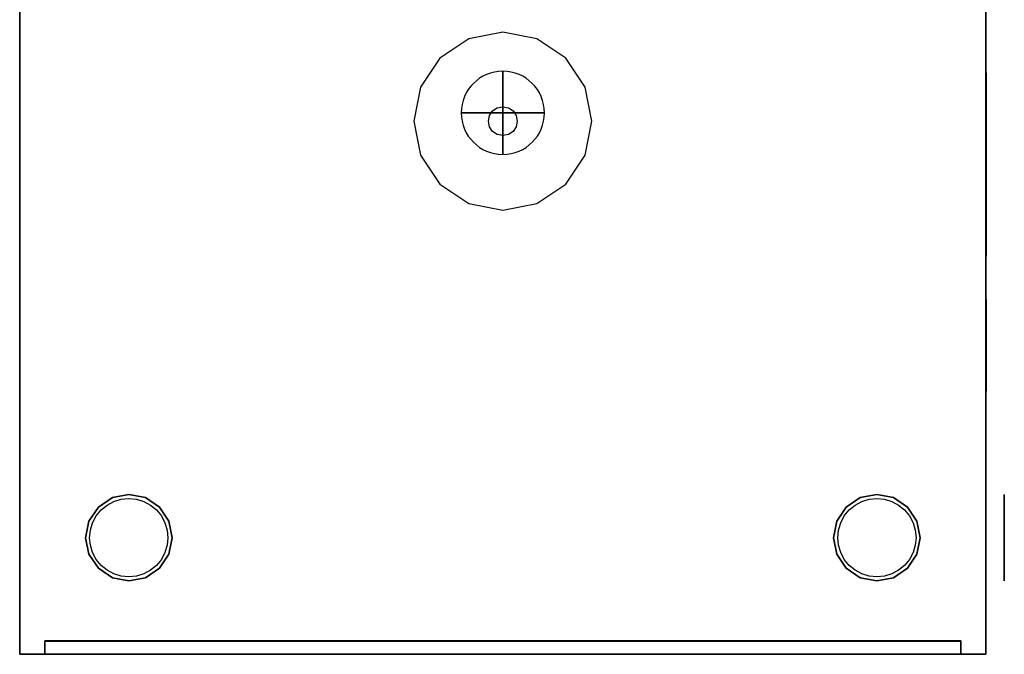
# Model space of a CAD drawing. Header units: millimetres. Extents: x -791 to 301, y -325 to 415.
# Tile 2 of 3: x -290 to 301, y -325 to 56. Entities that reach past the tile are written whole.
import ezdxf

# ---------------------------------------------------------------- set-up
doc = ezdxf.new("R2010")
doc.units = ezdxf.units.MM
for name, color, linetype in [('KF_NOMOS_XLS_GRAVITY', 5, 'Continuous'), ('KF_NOMOS_XLS_SPEAKDETAIL', 250, 'Continuous'), ('KF_NOMOS_XLS_SPEAKER', 253, 'Continuous')]:
    doc.layers.add(name, color=color, linetype=linetype)

# ---------------------------------------------------------------- blocks, each defined once
blk = doc.blocks.new('KF_NOMOS_XLS_3D')
at = {"layer": 'Defpoints', "extrusion": (1, 0, -2e-16)}
blk.add_point((-478.32, 211.57, 405.5), dxfattribs=at)
at = {"layer": 'Defpoints'}
for p in [(0, 0), (-510.6, 0, 525.5), (0, 0, 587.1), (76.5, 0, 525.5), (76.5, 0, 525.5)]:
    blk.add_point(p, dxfattribs=at)
at = {"layer": 'KF_NOMOS_XLS_GRAVITY', "extrusion": (0, 0, -1)}
blk.add_circle((224.5, 255, -301), 25, dxfattribs=at)
at = {"layer": 'KF_NOMOS_XLS_GRAVITY', "extrusion": (-1, 0, 0)}
blk.add_circle((-255, 301, 224.5), 25, dxfattribs=at)
at = {"layer": 'KF_NOMOS_XLS_GRAVITY', "extrusion": (0, 1, 0)}
blk.add_circle((224.5, 301, 255), 25, dxfattribs=at)
at = {"layer": 'KF_NOMOS_XLS_SPEAKDETAIL'}
for points, invisible_edges in [([(-224.5, 258.65, 591.1), (-224.5, 303.5, 591.1), (-244.97, 299.43, 591.1), (-227.81, 257.99, 591.1)], 5), ([(-221.19, 257.99, 591.1), (-204.03, 299.43, 591.1), (-224.5, 303.5, 591.1), (-224.5, 258.65, 591.1)], 5), ([(-227.81, 257.99, 591.1), (-244.97, 299.43, 591.1), (-262.33, 287.83, 591.1), (-230.61, 256.11, 591.1)], 5), ([(-218.39, 256.11, 591.1), (-186.67, 287.83, 591.1), (-204.03, 299.43, 591.1), (-221.19, 257.99, 591.1)], 5), ([(-230.61, 256.11, 591.1), (-262.33, 287.83, 591.1), (-273.93, 270.47, 591.1), (-232.49, 253.31, 591.1)], 5), ([(-216.51, 253.31, 591.1), (-175.07, 270.47, 591.1), (-186.67, 287.83, 591.1), (-218.39, 256.11, 591.1)], 5), ([(65.6, 185.22, 308.42), (65.6, 275.72, 315.54), (65.6, 279, 301), (65.6, 185.22, 301)], 13), ([(65.6, 185.22, 301), (65.6, 279, 301), (65.6, 275.72, 286.46), (65.6, 185.22, 293.58)], 13), ([(65.6, 185.22, 315.84), (65.6, 267.31, 327.92), (65.6, 275.72, 315.54), (65.6, 185.22, 308.42)], 13), ([(65.6, 185.22, 293.58), (65.6, 275.72, 286.46), (65.6, 267.31, 274.08), (65.6, 185.22, 286.16)], 13), ([(-232.49, 253.31, 591.1), (-273.93, 270.47, 591.1), (-278, 250, 591.1), (-233.15, 250, 591.1)], 5), ([(-215.85, 250, 591.1), (-171, 250, 591.1), (-175.07, 270.47, 591.1), (-216.51, 253.31, 591.1)], 5), ([(65.6, 185.22, 323.25), (65.6, 255.98, 337.73), (65.6, 267.31, 327.92), (65.6, 185.22, 315.84)], 13), ([(65.6, 185.22, 286.16), (65.6, 267.31, 274.08), (65.6, 255.98, 264.27), (65.6, 185.22, 278.75)], 13), ([(65.6, 185.22, 330.67), (65.6, 243.05, 345.37), (65.6, 255.98, 337.73), (65.6, 185.22, 323.25)], 13), ([(65.6, 185.22, 278.75), (65.6, 255.98, 264.27), (65.6, 243.05, 256.63), (65.6, 185.22, 271.33)], 13), ([(-233.15, 250, 591.1), (-278, 250, 591.1), (-273.93, 229.53, 591.1), (-232.49, 246.69, 591.1)], 5), ([(-216.51, 246.69, 591.1), (-175.07, 229.53, 591.1), (-171, 250, 591.1), (-215.85, 250, 591.1)], 5), ([(-232.49, 246.69, 591.1), (-273.93, 229.53, 591.1), (-262.33, 212.17, 591.1), (-230.61, 243.89, 591.1)], 5), ([(-230.61, 243.89, 591.1), (-262.33, 212.17, 591.1), (-244.97, 200.57, 591.1), (-227.81, 242.01, 591.1)], 5), ([(-221.19, 242.01, 591.1), (-204.03, 200.57, 591.1), (-186.67, 212.17, 591.1), (-218.39, 243.89, 591.1)], 5), ([(-218.39, 243.89, 591.1), (-186.67, 212.17, 591.1), (-175.07, 229.53, 591.1), (-216.51, 246.69, 591.1)], 5), ([(65.6, 185.22, 338.09), (65.6, 229.22, 351.21), (65.6, 243.05, 345.37), (65.6, 185.22, 330.67)], 13), ([(65.6, 185.22, 271.33), (65.6, 243.05, 256.63), (65.6, 229.22, 250.79), (65.6, 185.22, 263.91)], 13), ([(-227.81, 242.01, 591.1), (-244.97, 200.57, 591.1), (-224.5, 196.5, 591.1), (-224.5, 241.35, 591.1)], 5), ([(-224.5, 241.35, 591.1), (-224.5, 196.5, 591.1), (-204.03, 200.57, 591.1), (-221.19, 242.01, 591.1)], 5), ([(65.6, 185.22, 345.51), (65.6, 214.84, 355.54), (65.6, 229.22, 351.21), (65.6, 185.22, 338.09)], 13), ([(65.6, 185.22, 263.91), (65.6, 229.22, 250.79), (65.6, 214.84, 246.46), (65.6, 185.22, 256.49)], 13), ([(65.6, 185.22, 352.93), (65.6, 200.13, 358.55), (65.6, 214.84, 355.54), (65.6, 185.22, 345.51)], 13), ([(65.6, 185.22, 256.49), (65.6, 214.84, 246.46), (65.6, 200.13, 243.45), (65.6, 185.22, 249.07)], 13), ([(65.6, 185.22, 360.34), (65.6, 200.13, 358.55), (65.6, 185.22, 352.93)], 14), ([(65.6, 185.22, 249.07), (65.6, 200.13, 243.45), (65.6, 185.22, 241.66)], 13), ([(65.6, 185.22, 241.66), (65.6, 176.87, 243.41), (65.6, 185.22, 249.07)], 14), ([(65.6, 185.22, 249.07), (65.6, 176.87, 243.41), (65.6, 170.83, 249.43), (65.6, 185.22, 256.49)], 13), ([(65.6, 185.22, 256.49), (65.6, 170.83, 249.43), (65.6, 169, 257.77), (65.6, 185.22, 263.91)], 13), ([(65.6, 185.22, 263.91), (65.6, 169, 257.77), (65.6, 169, 266.41), (65.6, 185.22, 271.33)], 13), ([(65.6, 185.22, 271.33), (65.6, 169, 266.41), (65.6, 169, 275.06), (65.6, 185.22, 278.75)], 13), ([(65.6, 185.22, 278.75), (65.6, 169, 275.06), (65.6, 169, 283.71), (65.6, 185.22, 286.16)], 13), ([(65.6, 185.22, 286.16), (65.6, 169, 283.71), (65.6, 169, 292.35), (65.6, 185.22, 293.58)], 13), ([(65.6, 185.22, 293.58), (65.6, 169, 292.35), (65.6, 169, 301), (65.6, 185.22, 301)], 13), ([(65.6, 185.22, 301), (65.6, 169, 301), (65.6, 169, 309.65), (65.6, 185.22, 308.42)], 13), ([(65.6, 185.22, 308.42), (65.6, 169, 309.65), (65.6, 169, 318.29), (65.6, 185.22, 315.84)], 13), ([(65.6, 185.22, 315.84), (65.6, 169, 318.29), (65.6, 169, 326.94), (65.6, 185.22, 323.25)], 13), ([(65.6, 185.22, 323.25), (65.6, 169, 326.94), (65.6, 169, 335.59), (65.6, 185.22, 330.67)], 13), ([(65.6, 185.22, 330.67), (65.6, 169, 335.59), (65.6, 169, 344.23), (65.6, 185.22, 338.09)], 13), ([(65.6, 185.22, 338.09), (65.6, 169, 344.23), (65.6, 170.83, 352.57), (65.6, 185.22, 345.51)], 13), ([(65.6, 185.22, 345.51), (65.6, 170.83, 352.57), (65.6, 176.87, 358.59), (65.6, 185.22, 352.93)], 13), ([(65.6, 185.22, 352.93), (65.6, 176.87, 358.59), (65.6, 185.22, 360.34)], 13), ([(65.6, 142.68, 256.22), (65.6, 121.77, 266.41), (65.6, 121.77, 273.32), (65.6, 143, 265.16)], 7), ([(65.6, 143, 265.16), (65.6, 121.77, 273.32), (65.6, 121.77, 280.24), (65.6, 143, 274.12)], 7), ([(65.6, 143, 274.12), (65.6, 121.77, 280.24), (65.6, 121.77, 287.16), (65.6, 143, 283.08)], 7), ([(65.6, 143, 283.08), (65.6, 121.77, 287.16), (65.6, 121.77, 294.08), (65.6, 143, 292.04)], 7), ([(65.6, 143, 292.04), (65.6, 121.77, 294.08), (65.6, 121.77, 301), (65.6, 143, 301)], 7), ([(65.6, 143, 301), (65.6, 121.77, 301), (65.6, 121.77, 307.92), (65.6, 143, 309.96)], 7), ([(65.6, 143, 309.96), (65.6, 121.77, 307.92), (65.6, 121.77, 314.84), (65.6, 143, 318.92)], 7), ([(65.6, 143, 318.92), (65.6, 121.77, 314.84), (65.6, 121.77, 321.76), (65.6, 143, 327.88)], 7), ([(65.6, 143, 327.88), (65.6, 121.77, 321.76), (65.6, 121.77, 328.68), (65.6, 143, 336.84)], 7), ([(65.6, 143, 336.84), (65.6, 121.77, 328.68), (65.6, 121.77, 335.59), (65.6, 142.68, 345.78)], 7), ([(65.6, 138.41, 248.49), (65.6, 121.77, 259.49), (65.6, 121.77, 266.41), (65.6, 142.68, 256.22)], 7), ([(65.6, 142.68, 345.78), (65.6, 121.77, 335.59), (65.6, 121.77, 342.51), (65.6, 138.41, 353.51)], 7), ([(65.6, 130.53, 244.51), (65.6, 121.77, 252.57), (65.6, 121.77, 259.49), (65.6, 138.41, 248.49)], 7), ([(65.6, 138.41, 353.51), (65.6, 121.77, 342.51), (65.6, 121.77, 349.43), (65.6, 130.53, 357.49)], 7), ([(65.6, 121.77, 245.65), (65.6, 121.77, 252.57), (65.6, 130.53, 244.51)], 7), ([(65.6, 130.53, 357.49), (65.6, 121.77, 349.43), (65.6, 121.77, 356.35)], 7), ([(65.6, 121.77, 356.35), (65.6, 121.77, 349.43), (65.6, 114.31, 352.19)], 7), ([(65.6, 114.31, 352.19), (65.6, 121.77, 349.43), (65.6, 121.77, 342.51), (65.6, 107.58, 346.9)], 7), ([(65.6, 107.58, 346.9), (65.6, 121.77, 342.51), (65.6, 121.77, 335.59), (65.6, 101.73, 340.67)], 7), ([(65.6, 101.73, 340.67), (65.6, 121.77, 335.59), (65.6, 121.77, 328.68), (65.6, 96.85, 333.65)], 7), ([(65.6, 96.85, 333.65), (65.6, 121.77, 328.68), (65.6, 121.77, 321.76), (65.6, 93.01, 326.01)], 7), ([(65.6, 93.01, 326.01), (65.6, 121.77, 321.76), (65.6, 121.77, 314.84), (65.6, 90.23, 317.92)], 7), ([(65.6, 90.23, 317.92), (65.6, 121.77, 314.84), (65.6, 121.77, 307.92), (65.6, 88.56, 309.53)], 7), ([(65.6, 88.56, 309.53), (65.6, 121.77, 307.92), (65.6, 121.77, 301), (65.6, 88, 301)], 7), ([(65.6, 88, 301), (65.6, 121.77, 301), (65.6, 121.77, 294.08), (65.6, 88.56, 292.47)], 7), ([(65.6, 88.56, 292.47), (65.6, 121.77, 294.08), (65.6, 121.77, 287.16), (65.6, 90.23, 284.08)], 7), ([(65.6, 90.23, 284.08), (65.6, 121.77, 287.16), (65.6, 121.77, 280.24), (65.6, 93.01, 275.99)], 7), ([(65.6, 93.01, 275.99), (65.6, 121.77, 280.24), (65.6, 121.77, 273.32), (65.6, 96.85, 268.35)], 7), ([(65.6, 96.85, 268.35), (65.6, 121.77, 273.32), (65.6, 121.77, 266.41), (65.6, 101.73, 261.33)], 7), ([(65.6, 101.73, 261.33), (65.6, 121.77, 266.41), (65.6, 121.77, 259.49), (65.6, 107.58, 255.1)], 7), ([(65.6, 107.58, 255.1), (65.6, 121.77, 259.49), (65.6, 121.77, 252.57), (65.6, 114.31, 249.81)], 7), ([(65.6, 114.31, 249.81), (65.6, 121.77, 252.57), (65.6, 121.77, 245.65)], 7), ([(-458.85, 24.02), (-458.85, 24.02, 11), (-467.28, 18.38, 11), (-467.28, 18.38)], 5), ([(-455.4, 0), (-458.85, 24.02), (-467.28, 18.38), (-461.9, 0)], 15), ([(-458.85, 24.02), (-458.85, 24.02, 11), (-467.28, 18.38, 11), (-467.28, 18.38)], 5), ([(-455.4, 0), (-458.85, 24.02), (-467.28, 18.38), (-461.9, 0)], 15), ([(-458.85, 24.02), (-458.85, 24.02, 11), (-467.28, 18.38, 11), (-467.28, 18.38)], 5), ([(-455.4, 0), (-458.85, 24.02), (-467.28, 18.38), (-461.9, 0)], 15), ([(-448.9, 26), (-448.9, 26, 11), (-458.85, 24.02, 11), (-458.85, 24.02)], 5), ([(-448.9, 0), (-448.9, 26), (-458.85, 24.02), (-455.4, 0)], 15), ([(-448.9, 26), (-448.9, 26, 11), (-458.85, 24.02, 11), (-458.85, 24.02)], 5), ([(-448.9, 0), (-448.9, 26), (-458.85, 24.02), (-455.4, 0)], 15), ([(-448.9, 26), (-448.9, 26, 11), (-458.85, 24.02, 11), (-458.85, 24.02)], 5), ([(-448.9, 0), (-448.9, 26), (-458.85, 24.02), (-455.4, 0)], 15), ([(-438.95, 24.02), (-438.95, 24.02, 11), (-448.9, 26, 11), (-448.9, 26)], 5), ([(-442.4, 0), (-438.95, 24.02), (-448.9, 26), (-448.9, 0)], 15), ([(-438.95, 24.02), (-438.95, 24.02, 11), (-448.9, 26, 11), (-448.9, 26)], 5), ([(-442.4, 0), (-438.95, 24.02), (-448.9, 26), (-448.9, 0)], 15), ([(-438.95, 24.02), (-438.95, 24.02, 11), (-448.9, 26, 11), (-448.9, 26)], 5), ([(-442.4, 0), (-438.95, 24.02), (-448.9, 26), (-448.9, 0)], 15), ([(-435.9, 0), (-430.52, 18.38), (-438.95, 24.02), (-442.4, 0)], 15), ([(-435.9, 0), (-430.52, 18.38), (-438.95, 24.02), (-442.4, 0)], 15), ([(-435.9, 0), (-430.52, 18.38), (-438.95, 24.02), (-442.4, 0)], 15), ([(-430.52, 18.38), (-430.52, 18.38, 11), (-438.95, 24.02, 11), (-438.95, 24.02)], 5), ([(-430.52, 18.38), (-430.52, 18.38, 11), (-438.95, 24.02, 11), (-438.95, 24.02)], 5), ([(-430.52, 18.38), (-430.52, 18.38, 11), (-438.95, 24.02, 11), (-438.95, 24.02)], 5), ([(-9.95, 24.02), (-9.95, 24.02, 11), (-18.38, 18.38, 11), (-18.38, 18.38)], 5), ([(-6.5, 0), (-9.95, 24.02), (-18.38, 18.38), (-13, 0)], 15), ([(0, 26), (0, 26, 11), (-9.95, 24.02, 11), (-9.95, 24.02)], 5), ([(0, 0), (0, 26), (-9.95, 24.02), (-6.5, 0)], 15), ([(9.95, 24.02), (9.95, 24.02, 11), (0, 26, 11), (0, 26)], 5), ([(6.5, 0), (9.95, 24.02), (0, 26), (0, 0)], 15), ([(13, 0), (18.38, 18.38), (9.95, 24.02), (6.5, 0)], 15), ([(18.38, 18.38), (18.38, 18.38, 11), (9.95, 24.02, 11), (9.95, 24.02)], 5), ([(76.5, 26, 525.5), (65.5, 26, 525.5), (65.5, 24.02, 515.55), (76.5, 24.02, 515.55)], 5), ([(76.5, 24.02, 535.45), (65.5, 24.02, 535.45), (65.5, 26, 525.5), (76.5, 26, 525.5)], 5), ([(76.5, 26, 76.5), (65.5, 26, 76.5), (65.5, 24.02, 66.55), (76.5, 24.02, 66.55)], 5), ([(76.5, 24.02, 86.45), (65.5, 24.02, 86.45), (65.5, 26, 76.5), (76.5, 26, 76.5)], 5), ([(76.5, 24.02, 515.55), (65.5, 24.02, 515.55), (65.5, 18.38, 507.12), (76.5, 18.38, 507.12)], 5), ([(76.5, 18.38, 543.88), (65.5, 18.38, 543.88), (65.5, 24.02, 535.45), (76.5, 24.02, 535.45)], 5), ([(76.5, 24.02, 66.55), (65.5, 24.02, 66.55), (65.5, 18.38, 58.12), (76.5, 18.38, 58.12)], 5), ([(76.5, 18.38, 94.88), (65.5, 18.38, 94.88), (65.5, 24.02, 86.45), (76.5, 24.02, 86.45)], 5), ([(76.5, 0, 532), (76.5, 24.02, 535.45), (76.5, 26, 525.5), (76.5, 0, 525.5)], 15), ([(76.5, 0, 525.5), (76.5, 26, 525.5), (76.5, 24.02, 515.55), (76.5, 0, 519)], 15), ([(76.5, 0, 83), (76.5, 24.02, 86.45), (76.5, 26, 76.5), (76.5, 0, 76.5)], 15), ([(76.5, 0, 76.5), (76.5, 26, 76.5), (76.5, 24.02, 66.55), (76.5, 0, 70)], 15), ([(76.5, 0, 538.5), (76.5, 18.38, 543.88), (76.5, 24.02, 535.45), (76.5, 0, 532)], 15), ([(76.5, 0, 519), (76.5, 24.02, 515.55), (76.5, 18.38, 507.12), (76.5, 0, 512.5)], 15), ([(76.5, 0, 89.5), (76.5, 18.38, 94.88), (76.5, 24.02, 86.45), (76.5, 0, 83)], 15), ([(76.5, 0, 70), (76.5, 24.02, 66.55), (76.5, 18.38, 58.12), (76.5, 0, 63.5)], 15), ([(-467.28, 18.38), (-467.28, 18.38, 11), (-472.92, 9.95, 11), (-472.92, 9.95)], 5), ([(-461.9, 0), (-467.28, 18.38), (-472.92, 9.95), (-468.4, 0)], 15), ([(-467.28, 18.38), (-467.28, 18.38, 11), (-472.92, 9.95, 11), (-472.92, 9.95)], 5), ([(-461.9, 0), (-467.28, 18.38), (-472.92, 9.95), (-468.4, 0)], 15), ([(-467.28, 18.38), (-467.28, 18.38, 11), (-472.92, 9.95, 11), (-472.92, 9.95)], 5), ([(-461.9, 0), (-467.28, 18.38), (-472.92, 9.95), (-468.4, 0)], 15), ([(-449, 11.75, 591.1), (-465.62, 16.62, 591.1), (-462.06, 19.54, 591.1), (-449, 14.69, 591.1)], 13), ([(-449, 14.69, 591.1), (-462.06, 19.54, 591.1), (-457.99, 21.71, 591.1), (-449, 17.62, 591.1)], 13), ([(-449, 17.62, 591.1), (-457.99, 21.71, 591.1), (-453.58, 23.05, 591.1), (-449, 20.56, 591.1)], 13), ([(-449, 20.56, 591.1), (-453.58, 23.05, 591.1), (-449, 23.5, 591.1)], 9), ([(-449, 23.5, 591.1), (-449, 23.5, 591.1), (-444.42, 23.05, 591.1), (-449, 20.56, 591.1)], 12), ([(-449, 20.56, 591.1), (-444.42, 23.05, 591.1), (-440.01, 21.71, 591.1), (-449, 17.62, 591.1)], 13), ([(-449, 17.62, 591.1), (-440.01, 21.71, 591.1), (-435.94, 19.54, 591.1), (-449, 14.69, 591.1)], 13), ([(-449, 14.69, 591.1), (-435.94, 19.54, 591.1), (-432.38, 16.62, 591.1), (-449, 11.75, 591.1)], 13), ([(-429.4, 0), (-424.88, 9.95), (-430.52, 18.38), (-435.9, 0)], 15), ([(-429.4, 0), (-424.88, 9.95), (-430.52, 18.38), (-435.9, 0)], 15), ([(-429.4, 0), (-424.88, 9.95), (-430.52, 18.38), (-435.9, 0)], 15), ([(-424.88, 9.95), (-424.88, 9.95, 11), (-430.52, 18.38, 11), (-430.52, 18.38)], 5), ([(-424.88, 9.95), (-424.88, 9.95, 11), (-430.52, 18.38, 11), (-430.52, 18.38)], 5), ([(-424.88, 9.95), (-424.88, 9.95, 11), (-430.52, 18.38, 11), (-430.52, 18.38)], 5), ([(-18.38, 18.38), (-18.38, 18.38, 11), (-24.02, 9.95, 11), (-24.02, 9.95)], 5), ([(-13, 0), (-18.38, 18.38), (-24.02, 9.95), (-19.5, 0)], 15), ([(0, 11.75, 591.1), (-16.62, 16.62, 591.1), (-13.06, 19.54, 591.1), (0, 14.69, 591.1)], 13), ([(0, 14.69, 591.1), (-13.06, 19.54, 591.1), (-8.99, 21.71, 591.1), (0, 17.62, 591.1)], 13), ([(0, 17.62, 591.1), (-8.99, 21.71, 591.1), (-4.58, 23.05, 591.1), (0, 20.56, 591.1)], 13), ([(0, 20.56, 591.1), (-4.58, 23.05, 591.1), (0, 23.5, 591.1)], 9), ([(0, 23.5, 591.1), (0, 23.5, 591.1), (4.58, 23.05, 591.1), (0, 20.56, 591.1)], 12), ([(0, 20.56, 591.1), (4.58, 23.05, 591.1), (8.99, 21.71, 591.1), (0, 17.62, 591.1)], 13), ([(0, 17.62, 591.1), (8.99, 21.71, 591.1), (13.06, 19.54, 591.1), (0, 14.69, 591.1)], 13), ([(0, 14.69, 591.1), (13.06, 19.54, 591.1), (16.62, 16.62, 591.1), (0, 11.75, 591.1)], 13), ([(19.5, 0), (24.02, 9.95), (18.38, 18.38), (13, 0)], 15), ([(24.02, 9.95), (24.02, 9.95, 11), (18.38, 18.38, 11), (18.38, 18.38)], 5), ([(76.5, 18.38, 507.12), (65.5, 18.38, 507.12), (65.5, 9.95, 501.48), (76.5, 9.95, 501.48)], 5), ([(76.5, 9.95, 549.52), (65.5, 9.95, 549.52), (65.5, 18.38, 543.88), (76.5, 18.38, 543.88)], 5), ([(76.5, 18.38, 58.12), (65.5, 18.38, 58.12), (65.5, 9.95, 52.48), (76.5, 9.95, 52.48)], 5), ([(76.5, 9.95, 100.52), (65.5, 9.95, 100.52), (65.5, 18.38, 94.88), (76.5, 18.38, 94.88)], 5), ([(76.5, 0, 545), (76.5, 9.95, 549.52), (76.5, 18.38, 543.88), (76.5, 0, 538.5)], 15), ([(76.5, 0, 512.5), (76.5, 18.38, 507.12), (76.5, 9.95, 501.48), (76.5, 0, 506)], 15), ([(76.5, 0, 96), (76.5, 9.95, 100.52), (76.5, 18.38, 94.88), (76.5, 0, 89.5)], 15), ([(76.5, 0, 63.5), (76.5, 18.38, 58.12), (76.5, 9.95, 52.48), (76.5, 0, 57)], 15), ([(-449, 5.87, 591.1), (-470.71, 8.99, 591.1), (-468.54, 13.06, 591.1), (-449, 8.81, 591.1)], 13), ([(-449, 8.81, 591.1), (-468.54, 13.06, 591.1), (-465.62, 16.62, 591.1), (-449, 11.75, 591.1)], 13), ([(-449, 11.75, 591.1), (-432.38, 16.62, 591.1), (-429.46, 13.06, 591.1), (-449, 8.81, 591.1)], 13), ([(-449, 8.81, 591.1), (-429.46, 13.06, 591.1), (-427.29, 8.99, 591.1), (-449, 5.87, 591.1)], 13), ([(0, 5.87, 591.1), (-21.71, 8.99, 591.1), (-19.54, 13.06, 591.1), (0, 8.81, 591.1)], 13), ([(0, 8.81, 591.1), (-19.54, 13.06, 591.1), (-16.62, 16.62, 591.1), (0, 11.75, 591.1)], 13), ([(0, 11.75, 591.1), (16.62, 16.62, 591.1), (19.54, 13.06, 591.1), (0, 8.81, 591.1)], 13), ([(0, 8.81, 591.1), (19.54, 13.06, 591.1), (21.71, 8.99, 591.1), (0, 5.87, 591.1)], 13), ([(-472.92, 9.95), (-472.92, 9.95, 11), (-474.9, 0, 11), (-474.9, 0)], 5), ([(-468.4, 0), (-472.92, 9.95), (-474.9, 0)], 15), ([(-472.92, 9.95), (-472.92, 9.95, 11), (-474.9, 0, 11), (-474.9, 0)], 5), ([(-468.4, 0), (-472.92, 9.95), (-474.9, 0)], 15), ([(-472.92, 9.95), (-472.92, 9.95, 11), (-474.9, 0, 11), (-474.9, 0)], 5), ([(-468.4, 0), (-472.92, 9.95), (-474.9, 0)], 15), ([(-449, 2.94, 591.1), (-472.05, 4.58, 591.1), (-470.71, 8.99, 591.1), (-449, 5.87, 591.1)], 13), ([(-449, 5.87, 591.1), (-427.29, 8.99, 591.1), (-425.95, 4.58, 591.1), (-449, 2.94, 591.1)], 13), ([(-422.9, 0), (-424.88, 9.95), (-429.4, 0)], 15), ([(-422.9, 0), (-424.88, 9.95), (-429.4, 0)], 15), ([(-422.9, 0), (-424.88, 9.95), (-429.4, 0)], 15), ([(-422.9, 0), (-422.9, 0, 11), (-424.88, 9.95, 11), (-424.88, 9.95)], 5), ([(-422.9, 0), (-422.9, 0, 11), (-424.88, 9.95, 11), (-424.88, 9.95)], 5), ([(-422.9, 0), (-422.9, 0, 11), (-424.88, 9.95, 11), (-424.88, 9.95)], 5), ([(-24.02, 9.95), (-24.02, 9.95, 11), (-26, 0, 11), (-26, 0)], 5), ([(-19.5, 0), (-24.02, 9.95), (-26, 0)], 15), ([(0, 2.94, 591.1), (-23.05, 4.58, 591.1), (-21.71, 8.99, 591.1), (0, 5.87, 591.1)], 13), ([(0, 5.87, 591.1), (21.71, 8.99, 591.1), (23.05, 4.58, 591.1), (0, 2.94, 591.1)], 13), ([(26, 0), (24.02, 9.95), (19.5, 0)], 15), ([(26, 0), (26, 0, 11), (24.02, 9.95, 11), (24.02, 9.95)], 5), ([(76.5, 9.95, 501.48), (65.5, 9.95, 501.48), (65.5, 0, 499.5), (76.5, 0, 499.5)], 5), ([(76.5, 0, 551.5), (65.5, 0, 551.5), (65.5, 9.95, 549.52), (76.5, 9.95, 549.52)], 5), ([(76.5, 9.95, 52.48), (65.5, 9.95, 52.48), (65.5, 0, 50.5), (76.5, 0, 50.5)], 5), ([(76.5, 0, 102.5), (65.5, 0, 102.5), (65.5, 9.95, 100.52), (76.5, 9.95, 100.52)], 5), ([(76.5, 0, 551.5), (76.5, 9.95, 549.52), (76.5, 0, 545)], 15), ([(76.5, 0, 506), (76.5, 9.95, 501.48), (76.5, 0, 499.5)], 15), ([(76.5, 0, 102.5), (76.5, 9.95, 100.52), (76.5, 0, 96)], 15), ([(76.5, 0, 57), (76.5, 9.95, 52.48), (76.5, 0, 50.5)], 15), ([(-449, 0, 591.1), (-472.5, 0, 591.1), (-472.05, 4.58, 591.1), (-449, 2.94, 591.1)], 13), ([(-449, 2.94, 591.1), (-425.95, 4.58, 591.1), (-425.5, 0, 591.1), (-449, 0, 591.1)], 13), ([(-26, 0), (-26, 0, 11), (-24.02, -9.95, 11), (-24.02, -9.95)], 5), ([(-26, 0), (-26, 0), (-24.02, -9.95), (-19.5, 0)], 15), ([(-19.5, 0), (-24.02, -9.95), (-18.38, -18.38), (-13, 0)], 15), ([(0, 0, 591.1), (-23.5, 0, 591.1), (-23.05, 4.58, 591.1), (0, 2.94, 591.1)], 13), ([(-13, 0), (-18.38, -18.38), (-9.95, -24.02), (-6.5, 0)], 15), ([(-6.5, 0), (-9.95, -24.02), (0, -26), (0, 0)], 15), ([(0, 2.94, 591.1), (23.05, 4.58, 591.1), (23.5, 0, 591.1), (0, 0, 591.1)], 13), ([(0, 0), (0, -26), (9.95, -24.02), (6.5, 0)], 15), ([(6.5, 0), (9.95, -24.02), (18.38, -18.38), (13, 0)], 15), ([(13, 0), (18.38, -18.38), (24.02, -9.95), (19.5, 0)], 15), ([(19.5, 0), (19.5, 0), (24.02, -9.95), (26, 0)], 15), ([(24.02, -9.95), (24.02, -9.95, 11), (26, 0, 11), (26, 0)], 5), ([(-474.9, 0), (-474.9, 0, 11), (-472.92, -9.95, 11), (-472.92, -9.95)], 5), ([(-474.9, 0), (-474.9, 0), (-472.92, -9.95), (-468.4, 0)], 15), ([(-474.9, 0), (-474.9, 0, 11), (-472.92, -9.95, 11), (-472.92, -9.95)], 5), ([(-474.9, 0), (-474.9, 0), (-472.92, -9.95), (-468.4, 0)], 15), ([(-474.9, 0), (-474.9, 0, 11), (-472.92, -9.95, 11), (-472.92, -9.95)], 5), ([(-474.9, 0), (-474.9, 0), (-472.92, -9.95), (-468.4, 0)], 15), ([(-468.4, 0), (-472.92, -9.95), (-467.28, -18.38), (-461.9, 0)], 15), ([(-468.4, 0), (-472.92, -9.95), (-467.28, -18.38), (-461.9, 0)], 15), ([(-468.4, 0), (-472.92, -9.95), (-467.28, -18.38), (-461.9, 0)], 15), ([(-449, -2.94, 591.1), (-472.05, -4.58, 591.1), (-472.5, 0, 591.1), (-449, 0, 591.1)], 13), ([(-449, -5.88, 591.1), (-470.71, -8.99, 591.1), (-472.05, -4.58, 591.1), (-449, -2.94, 591.1)], 13), ([(-449, -8.81, 591.1), (-468.54, -13.06, 591.1), (-470.71, -8.99, 591.1), (-449, -5.88, 591.1)], 13), ([(-461.9, 0), (-467.28, -18.38), (-458.85, -24.02), (-455.4, 0)], 15), ([(-461.9, 0), (-467.28, -18.38), (-458.85, -24.02), (-455.4, 0)], 15), ([(-461.9, 0), (-467.28, -18.38), (-458.85, -24.02), (-455.4, 0)], 15), ([(-455.4, 0), (-458.85, -24.02), (-448.9, -26), (-448.9, 0)], 15), ([(-455.4, 0), (-458.85, -24.02), (-448.9, -26), (-448.9, 0)], 15), ([(-455.4, 0), (-458.85, -24.02), (-448.9, -26), (-448.9, 0)], 15), ([(-449, 0, 591.1), (-425.5, 0, 591.1), (-425.95, -4.58, 591.1), (-449, -2.94, 591.1)], 13), ([(-449, -2.94, 591.1), (-425.95, -4.58, 591.1), (-427.29, -8.99, 591.1), (-449, -5.88, 591.1)], 13), ([(-449, -5.88, 591.1), (-427.29, -8.99, 591.1), (-429.46, -13.06, 591.1), (-449, -8.81, 591.1)], 13), ([(-448.9, 0), (-448.9, -26), (-438.95, -24.02), (-442.4, 0)], 15), ([(-448.9, 0), (-448.9, -26), (-438.95, -24.02), (-442.4, 0)], 15), ([(-448.9, 0), (-448.9, -26), (-438.95, -24.02), (-442.4, 0)], 15), ([(-442.4, 0), (-438.95, -24.02), (-430.52, -18.38), (-435.9, 0)], 15), ([(-442.4, 0), (-438.95, -24.02), (-430.52, -18.38), (-435.9, 0)], 15), ([(-442.4, 0), (-438.95, -24.02), (-430.52, -18.38), (-435.9, 0)], 15), ([(-435.9, 0), (-430.52, -18.38), (-424.88, -9.95), (-429.4, 0)], 15), ([(-435.9, 0), (-430.52, -18.38), (-424.88, -9.95), (-429.4, 0)], 15), ([(-435.9, 0), (-430.52, -18.38), (-424.88, -9.95), (-429.4, 0)], 15), ([(-429.4, 0), (-429.4, 0), (-424.88, -9.95), (-422.9, 0)], 15), ([(-429.4, 0), (-429.4, 0), (-424.88, -9.95), (-422.9, 0)], 15), ([(-429.4, 0), (-429.4, 0), (-424.88, -9.95), (-422.9, 0)], 15), ([(-424.88, -9.95), (-424.88, -9.95, 11), (-422.9, 0, 11), (-422.9, 0)], 5), ([(-424.88, -9.95), (-424.88, -9.95, 11), (-422.9, 0, 11), (-422.9, 0)], 5), ([(-424.88, -9.95), (-424.88, -9.95, 11), (-422.9, 0, 11), (-422.9, 0)], 5), ([(0, -2.94, 591.1), (-23.05, -4.58, 591.1), (-23.5, 0, 591.1), (0, 0, 591.1)], 13), ([(0, -5.88, 591.1), (-21.71, -8.99, 591.1), (-23.05, -4.58, 591.1), (0, -2.94, 591.1)], 13), ([(0, -8.81, 591.1), (-19.54, -13.06, 591.1), (-21.71, -8.99, 591.1), (0, -5.88, 591.1)], 13), ([(0, 0, 591.1), (23.5, 0, 591.1), (23.05, -4.58, 591.1), (0, -2.94, 591.1)], 13), ([(0, -2.94, 591.1), (23.05, -4.58, 591.1), (21.71, -8.99, 591.1), (0, -5.88, 591.1)], 13), ([(0, -5.88, 591.1), (21.71, -8.99, 591.1), (19.54, -13.06, 591.1), (0, -8.81, 591.1)], 13), ([(76.5, 0, 499.5), (65.5, 0, 499.5), (65.5, -9.95, 501.48), (76.5, -9.95, 501.48)], 5), ([(76.5, -9.95, 549.52), (65.5, -9.95, 549.52), (65.5, 0, 551.5), (76.5, 0, 551.5)], 5), ([(76.5, 0, 50.5), (65.5, 0, 50.5), (65.5, -9.95, 52.48), (76.5, -9.95, 52.48)], 5), ([(76.5, -9.95, 100.52), (65.5, -9.95, 100.52), (65.5, 0, 102.5), (76.5, 0, 102.5)], 5), ([(76.5, 0, 545), (76.5, 0, 545), (76.5, -9.95, 549.52), (76.5, 0, 551.5)], 15), ([(76.5, 0, 538.5), (76.5, -18.38, 543.88), (76.5, -9.95, 549.52), (76.5, 0, 545)], 15), ([(76.5, 0, 532), (76.5, -24.02, 535.45), (76.5, -18.38, 543.88), (76.5, 0, 538.5)], 15), ([(76.5, 0, 525.5), (76.5, -26, 525.5), (76.5, -24.02, 535.45), (76.5, 0, 532)], 15), ([(76.5, 0, 519), (76.5, -24.02, 515.55), (76.5, -26, 525.5), (76.5, 0, 525.5)], 15), ([(76.5, 0, 512.5), (76.5, -18.38, 507.12), (76.5, -24.02, 515.55), (76.5, 0, 519)], 15), ([(76.5, 0, 506), (76.5, -9.95, 501.48), (76.5, -18.38, 507.12), (76.5, 0, 512.5)], 15), ([(76.5, 0, 499.5), (76.5, 0, 499.5), (76.5, -9.95, 501.48), (76.5, 0, 506)], 15), ([(76.5, 0, 96), (76.5, 0, 96), (76.5, -9.95, 100.52), (76.5, 0, 102.5)], 15), ([(76.5, 0, 89.5), (76.5, -18.38, 94.88), (76.5, -9.95, 100.52), (76.5, 0, 96)], 15), ([(76.5, 0, 83), (76.5, -24.02, 86.45), (76.5, -18.38, 94.88), (76.5, 0, 89.5)], 15), ([(76.5, 0, 76.5), (76.5, -26, 76.5), (76.5, -24.02, 86.45), (76.5, 0, 83)], 15), ([(76.5, 0, 70), (76.5, -24.02, 66.55), (76.5, -26, 76.5), (76.5, 0, 76.5)], 15), ([(76.5, 0, 63.5), (76.5, -18.38, 58.12), (76.5, -24.02, 66.55), (76.5, 0, 70)], 15), ([(76.5, 0, 57), (76.5, -9.95, 52.48), (76.5, -18.38, 58.12), (76.5, 0, 63.5)], 15), ([(76.5, 0, 50.5), (76.5, 0, 50.5), (76.5, -9.95, 52.48), (76.5, 0, 57)], 15), ([(-472.92, -9.95), (-472.92, -9.95, 11), (-467.28, -18.38, 11), (-467.28, -18.38)], 5), ([(-472.92, -9.95), (-472.92, -9.95, 11), (-467.28, -18.38, 11), (-467.28, -18.38)], 5), ([(-472.92, -9.95), (-472.92, -9.95, 11), (-467.28, -18.38, 11), (-467.28, -18.38)], 5), ([(-449, -11.75, 591.1), (-465.62, -16.62, 591.1), (-468.54, -13.06, 591.1), (-449, -8.81, 591.1)], 13), ([(-449, -14.69, 591.1), (-462.06, -19.54, 591.1), (-465.62, -16.62, 591.1), (-449, -11.75, 591.1)], 13), ([(-449, -8.81, 591.1), (-429.46, -13.06, 591.1), (-432.38, -16.62, 591.1), (-449, -11.75, 591.1)], 13), ([(-449, -11.75, 591.1), (-432.38, -16.62, 591.1), (-435.94, -19.54, 591.1), (-449, -14.69, 591.1)], 13), ([(-430.52, -18.38), (-430.52, -18.38, 11), (-424.88, -9.95, 11), (-424.88, -9.95)], 5), ([(-430.52, -18.38), (-430.52, -18.38, 11), (-424.88, -9.95, 11), (-424.88, -9.95)], 5), ([(-430.52, -18.38), (-430.52, -18.38, 11), (-424.88, -9.95, 11), (-424.88, -9.95)], 5), ([(-24.02, -9.95), (-24.02, -9.95, 11), (-18.38, -18.38, 11), (-18.38, -18.38)], 5), ([(0, -11.75, 591.1), (-16.62, -16.62, 591.1), (-19.54, -13.06, 591.1), (0, -8.81, 591.1)], 13), ([(0, -14.69, 591.1), (-13.06, -19.54, 591.1), (-16.62, -16.62, 591.1), (0, -11.75, 591.1)], 13), ([(0, -8.81, 591.1), (19.54, -13.06, 591.1), (16.62, -16.62, 591.1), (0, -11.75, 591.1)], 13), ([(0, -11.75, 591.1), (16.62, -16.62, 591.1), (13.06, -19.54, 591.1), (0, -14.69, 591.1)], 13), ([(18.38, -18.38), (18.38, -18.38, 11), (24.02, -9.95, 11), (24.02, -9.95)], 5), ([(76.5, -9.95, 501.48), (65.5, -9.95, 501.48), (65.5, -18.38, 507.12), (76.5, -18.38, 507.12)], 5), ([(76.5, -18.38, 543.88), (65.5, -18.38, 543.88), (65.5, -9.95, 549.52), (76.5, -9.95, 549.52)], 5), ([(76.5, -9.95, 52.48), (65.5, -9.95, 52.48), (65.5, -18.38, 58.12), (76.5, -18.38, 58.12)], 5), ([(76.5, -18.38, 94.88), (65.5, -18.38, 94.88), (65.5, -9.95, 100.52), (76.5, -9.95, 100.52)], 5), ([(-449, -17.63, 591.1), (-457.99, -21.71, 591.1), (-462.06, -19.54, 591.1), (-449, -14.69, 591.1)], 13), ([(-449, -20.56, 591.1), (-453.58, -23.05, 591.1), (-457.99, -21.71, 591.1), (-449, -17.63, 591.1)], 13), ([(-449, -14.69, 591.1), (-435.94, -19.54, 591.1), (-440.01, -21.71, 591.1), (-449, -17.63, 591.1)], 13), ([(-449, -17.63, 591.1), (-440.01, -21.71, 591.1), (-444.42, -23.05, 591.1), (-449, -20.56, 591.1)], 13), ([(0, -17.63, 591.1), (-8.99, -21.71, 591.1), (-13.06, -19.54, 591.1), (0, -14.69, 591.1)], 13), ([(0, -20.56, 591.1), (-4.58, -23.05, 591.1), (-8.99, -21.71, 591.1), (0, -17.63, 591.1)], 13), ([(0, -14.69, 591.1), (13.06, -19.54, 591.1), (8.99, -21.71, 591.1), (0, -17.63, 591.1)], 13), ([(0, -17.63, 591.1), (8.99, -21.71, 591.1), (4.58, -23.05, 591.1), (0, -20.56, 591.1)], 13), ([(-467.28, -18.38), (-467.28, -18.38, 11), (-458.85, -24.02, 11), (-458.85, -24.02)], 5), ([(-467.28, -18.38), (-467.28, -18.38, 11), (-458.85, -24.02, 11), (-458.85, -24.02)], 5), ([(-467.28, -18.38), (-467.28, -18.38, 11), (-458.85, -24.02, 11), (-458.85, -24.02)], 5), ([(-449, -23.5, 591.1), (-453.58, -23.05, 591.1), (-449, -20.56, 591.1)], 14), ([(-449, -20.56, 591.1), (-449, -20.56, 591.1), (-444.42, -23.05, 591.1), (-449, -23.5, 591.1)], 11), ([(-438.95, -24.02), (-438.95, -24.02, 11), (-430.52, -18.38, 11), (-430.52, -18.38)], 5), ([(-438.95, -24.02), (-438.95, -24.02, 11), (-430.52, -18.38, 11), (-430.52, -18.38)], 5), ([(-438.95, -24.02), (-438.95, -24.02, 11), (-430.52, -18.38, 11), (-430.52, -18.38)], 5), ([(-18.38, -18.38), (-18.38, -18.38, 11), (-9.95, -24.02, 11), (-9.95, -24.02)], 5), ([(0, -23.5, 591.1), (-4.58, -23.05, 591.1), (0, -20.56, 591.1)], 14), ([(0, -20.56, 591.1), (0, -20.56, 591.1), (4.58, -23.05, 591.1), (0, -23.5, 591.1)], 11), ([(9.95, -24.02), (9.95, -24.02, 11), (18.38, -18.38, 11), (18.38, -18.38)], 5), ([(76.5, -18.38, 507.12), (65.5, -18.38, 507.12), (65.5, -24.02, 515.55), (76.5, -24.02, 515.55)], 5), ([(76.5, -24.02, 535.45), (65.5, -24.02, 535.45), (65.5, -18.38, 543.88), (76.5, -18.38, 543.88)], 5), ([(76.5, -18.38, 58.12), (65.5, -18.38, 58.12), (65.5, -24.02, 66.55), (76.5, -24.02, 66.55)], 5), ([(76.5, -24.02, 86.45), (65.5, -24.02, 86.45), (65.5, -18.38, 94.88), (76.5, -18.38, 94.88)], 5), ([(-458.85, -24.02), (-458.85, -24.02, 11), (-448.9, -26, 11), (-448.9, -26)], 5), ([(-458.85, -24.02), (-458.85, -24.02, 11), (-448.9, -26, 11), (-448.9, -26)], 5), ([(-458.85, -24.02), (-458.85, -24.02, 11), (-448.9, -26, 11), (-448.9, -26)], 5), ([(-448.9, -26), (-448.9, -26, 11), (-438.95, -24.02, 11), (-438.95, -24.02)], 5), ([(-448.9, -26), (-448.9, -26, 11), (-438.95, -24.02, 11), (-438.95, -24.02)], 5), ([(-448.9, -26), (-448.9, -26, 11), (-438.95, -24.02, 11), (-438.95, -24.02)], 5), ([(-9.95, -24.02), (-9.95, -24.02, 11), (0, -26, 11), (0, -26)], 5), ([(0, -26), (0, -26, 11), (9.95, -24.02, 11), (9.95, -24.02)], 5), ([(76.5, -24.02, 515.55), (65.5, -24.02, 515.55), (65.5, -26, 525.5), (76.5, -26, 525.5)], 5), ([(76.5, -26, 525.5), (65.5, -26, 525.5), (65.5, -24.02, 535.45), (76.5, -24.02, 535.45)], 5), ([(76.5, -24.02, 66.55), (65.5, -24.02, 66.55), (65.5, -26, 76.5), (76.5, -26, 76.5)], 5), ([(76.5, -26, 76.5), (65.5, -26, 76.5), (65.5, -24.02, 86.45), (76.5, -24.02, 86.45)], 5), ([(50.5, -62.1, 26), (-499.5, -62.1, 26), (-499.5, -62.1, 301), (50.5, -62.1, 301)], 4), ([(50.5, -62.1, 301), (-499.5, -62.1, 301), (-499.5, -62.1, 576), (50.5, -62.1, 576)], 1), ([(-499.5, -62.1, 576), (-499.5, -62.1, 26), (-224.5, -62.1, 26), (-224.5, -62.1, 576)], 4), ([(-224.5, -62.1, 576), (-224.5, -62.1, 26), (50.5, -62.1, 26), (50.5, -62.1, 576)], 1)]:
    blk.add_3dface(points, dxfattribs=dict(at, invisible_edges=invisible_edges))
at = {"layer": 'KF_NOMOS_XLS_SPEAKER'}
for points, invisible_edges in [([(-514.5, -70, 591), (-514.5, 670, 591), (-224.5, 670, 591), (-224.5, -70, 591)], 4), ([(-514.5, -70, 11), (-514.5, 670, 11), (-224.5, 670, 11), (-224.5, -70, 11)], 4), ([(-514.5, 300, 591), (-514.5, 300, 11), (-514.5, 670, 11), (-514.5, 670, 591)], 1), ([(-224.5, -70, 591), (-224.5, 670, 591), (65.5, 670, 591), (65.5, -70, 591)], 1), ([(-224.5, -70, 11), (-224.5, 670, 11), (65.5, 670, 11), (65.5, -70, 11)], 1), ([(65.5, 300, 591), (65.5, 300, 11), (65.5, 670, 11), (65.5, 670, 591)], 1), ([(-514.5, -70, 591), (-514.5, -70, 11), (-514.5, 300, 11), (-514.5, 300, 591)], 4), ([(65.5, -70, 591), (65.5, -70, 11), (65.5, 300, 11), (65.5, 300, 591)], 4), ([(-499.5, -66, 576), (50.5, -66, 576), (50.5, -62, 576), (-499.5, -62, 576)], 1), ([(50.5, -66, 26), (-499.5, -66, 26), (-499.5, -62, 26), (50.5, -62, 26)], 1), ([(-499.5, -66, 576), (-499.5, -66, 26), (-499.5, -62, 26), (-499.5, -62, 576)], 1), ([(50.5, -62, 26), (-499.5, -62, 26), (-499.5, -62, 301), (50.5, -62, 301)], 4), ([(50.5, -62, 301), (-499.5, -62, 301), (-499.5, -62, 576), (50.5, -62, 576)], 1), ([(50.5, -66, 576), (50.5, -66, 26), (50.5, -62, 26), (50.5, -62, 576)], 1), ([(-224.5, -70, 26), (-224.5, -70, 11), (-514.5, -70, 11), (-499.5, -70, 26)], 5), ([(-499.5, -70, 576), (-514.5, -70, 591), (-514.5, -70, 301), (-499.5, -70, 301)], 5), ([(-499.5, -70, 301), (-514.5, -70, 301), (-514.5, -70, 11), (-499.5, -70, 26)], 5), ([(-499.5, -70, 576), (-514.5, -70, 591), (-224.5, -70, 591), (-224.5, -70, 576)], 5), ([(-499.5, -70, 576), (50.5, -70, 576), (50.5, -66, 576), (-499.5, -66, 576)], 4), ([(50.5, -70, 26), (-499.5, -70, 26), (-499.5, -66, 26), (50.5, -66, 26)], 4), ([(-499.5, -70, 576), (-499.5, -70, 26), (-499.5, -66, 26), (-499.5, -66, 576)], 4), ([(50.5, -70, 26), (65.5, -70, 11), (-224.5, -70, 11), (-224.5, -70, 26)], 5), ([(-224.5, -70, 576), (-224.5, -70, 591), (65.5, -70, 591), (50.5, -70, 576)], 5), ([(50.5, -70, 576), (50.5, -70, 26), (50.5, -66, 26), (50.5, -66, 576)], 4), ([(65.5, -70, 591), (50.5, -70, 576), (50.5, -70, 301), (65.5, -70, 301)], 5), ([(65.5, -70, 301), (50.5, -70, 301), (50.5, -70, 26), (65.5, -70, 11)], 5)]:
    blk.add_3dface(points, dxfattribs=dict(at, invisible_edges=invisible_edges))

msp = doc.modelspace()

# ---------------------------------------------------------------- block references
at = {"layer": 'Defpoints'}
msp.add_blockref('KF_NOMOS_XLS_3D', (224.22, -254.8, -301), dxfattribs=at)

doc.saveas('drawing.dxf')
